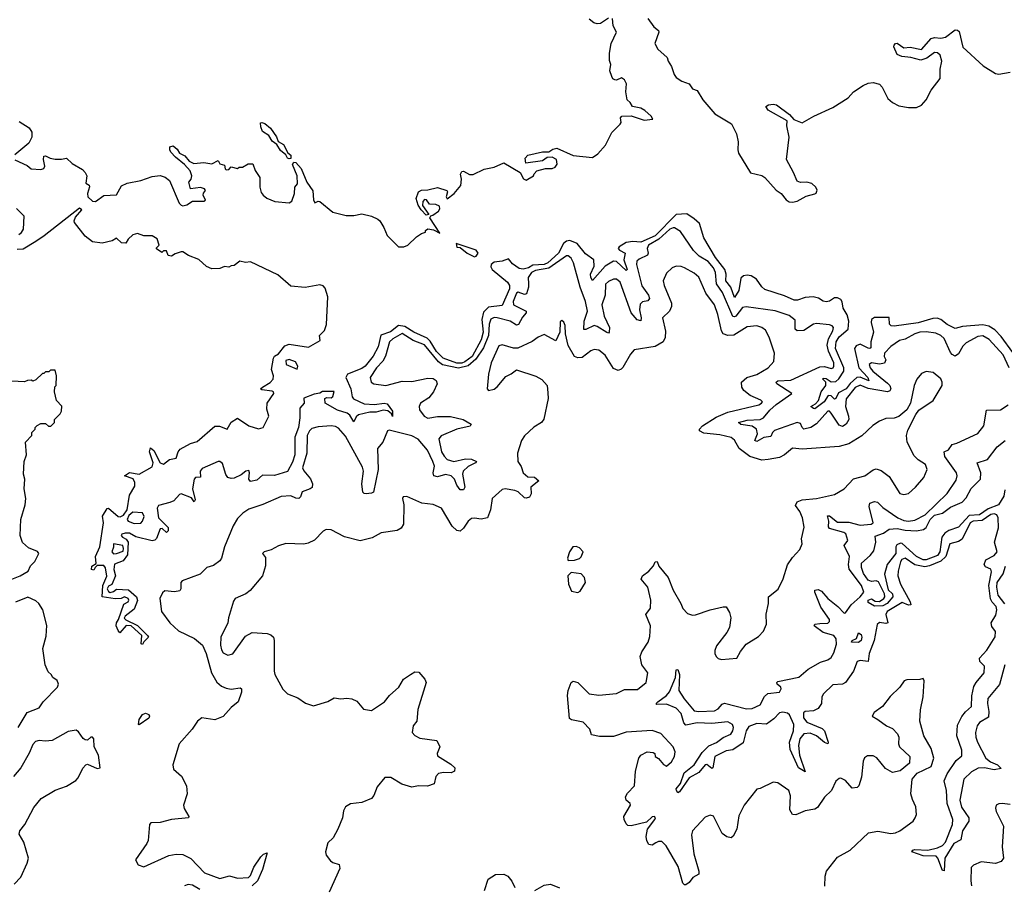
# Model space of a CAD drawing. Extents: x 2029826 to 2248070, y 228728 to 402406.
# Tile 78 of 256: x 2131924 to 2138029, y 294498 to 299862. Entities that reach past the tile are written whole.
import ezdxf

# ---------------------------------------------------------------- set-up
doc = ezdxf.new("R2010")
doc.units = 0

msp = doc.modelspace()

# ---------------------------------------------------------------- linework, layer by layer
at = {"layer": '0CON10XD'}
for points in [[(2131895, 298992.9), (2131969.8, 298959.8), (2131995, 298937.5), (2132055, 298933.8), (2132075, 298941.2), (2132081.2, 298955), (2132071.2, 298995), (2132075, 299016.2), (2132085, 299018.8), (2132113.4, 299003.4), (2132145, 298998.9), (2132182.7, 298997.3), (2132215, 299003.8), (2132250.4, 298970.4), (2132314.7, 298934.7), (2132331.1, 298915), (2132341.2, 298895), (2132335, 298850), (2132355, 298837.5), (2132357.3, 298827.3), (2132345.4, 298785), (2132346.8, 298765), (2132375, 298738.1), (2132394, 298736), (2132445, 298772.5), (2132525, 298776.7), (2132555, 298832.5), (2132591.2, 298848.8), (2132675, 298866.2), (2132745, 298891.2), (2132795, 298896.7), (2132826.7, 298886.7), (2132852.5, 298865), (2132914, 298725), (2132925, 298713.8), (2132935, 298708.8), (2132960, 298715), (2132995, 298737.5), (2133065, 298737.5), (2133077, 298743), (2133062.5, 298775), (2133063.3, 298786.7), (2133076.7, 298803.3), (2133070, 298815), (2133045, 298823.3), (2132982.5, 298815), (2132972.5, 298855), (2132987.5, 298875), (2132991.2, 298895), (2132980.8, 298925), (2132946.2, 298965), (2132890.5, 299010.5), (2132862.4, 299042.4), (2132855.6, 299055), (2132855.7, 299074.3), (2132875, 299080.6), (2132900.4, 299060.4), (2132916, 299035), (2132948.6, 299018.6), (2132975, 298986.2), (2133005, 298971.2), (2133065, 298977.5), (2133115, 298970), (2133155, 298990), (2133165, 298970), (2133195, 298960), (2133198.3, 298938.3), (2133205, 298932.5), (2133220, 298935), (2133235, 298950), (2133275, 298940), (2133285, 298947.5), (2133305, 298947.5), (2133340.7, 298969.3), (2133368.8, 298968.8), (2133385, 298927.5), (2133412.5, 298885), (2133413.3, 298825), (2133422.3, 298792.3), (2133434.1, 298774.1), (2133456.2, 298756.2), (2133506.1, 298736.1), (2133595, 298727.5), (2133611.7, 298738.3), (2133627.5, 298785), (2133630, 298825), (2133647.5, 298845), (2133645.5, 298895.5), (2133630, 298930), (2133615.7, 298965), (2133625, 298979.4), (2133636.7, 298976.7), (2133670.3, 298940.3), (2133704.7, 298854.7), (2133741.8, 298801.8), (2133745.5, 298745.5), (2133755, 298728), (2133775, 298738), (2133785, 298736.2), (2133865, 298668.8), (2133948.3, 298648.3), (2133995, 298648.8), (2134045, 298658.8), (2134105, 298643.8), (2134145, 298625.7), (2134158, 298615), (2134182.5, 298575), (2134202.5, 298525), (2134272, 298455), (2134305, 298455.4), (2134331.4, 298465), (2134384.2, 298515.8), (2134415, 298537.5), (2134440, 298545), (2134440, 298555), (2134453.8, 298566.2), (2134489.4, 298559.4), (2134530, 298540), (2134467.5, 298635), (2134472.5, 298647.5), (2134485, 298650), (2134520, 298675), (2134529.3, 298690.7), (2134526.4, 298706.4), (2134505, 298717.5), (2134465, 298720), (2134446.4, 298746.4), (2134435, 298747.5), (2134423.6, 298736.4), (2134420.7, 298710.7), (2134460, 298655), (2134445, 298650), (2134414.2, 298684.2), (2134395, 298712.5), (2134382, 298755), (2134396.7, 298795), (2134416.1, 298806.1), (2134455, 298808.8), (2134515, 298823.3), (2134573, 298803), (2134576.7, 298795), (2134567.5, 298765), (2134575, 298752.5), (2134618.8, 298785), (2134660, 298835), (2134664, 298875), (2134658.1, 298905), (2134665, 298922), (2134675, 298923.1), (2134712.3, 298902.3), (2134735, 298902.5), (2134805, 298935.7), (2134865, 298947.5), (2134925.9, 298975.9), (2135026.4, 298916.4), (2135047, 298877), (2135065, 298867.5), (2135110, 298895), (2135113, 298907), (2135130, 298925), (2135185, 298940), (2135225, 298940), (2135245, 298947.5), (2135257, 298967), (2135252.5, 298995), (2135225, 299010), (2135195, 299007.5), (2135165, 298987.5), (2135063, 298973), (2135057.5, 299005), (2135075, 299022.5), (2135165, 299043.8), (2135205, 299042.5), (2135230.5, 299059.5), (2135253.9, 299066.1), (2135355, 299020), (2135415, 299014), (2135475, 299008.2), (2135509.3, 299030.7), (2135555.3, 299084.7), (2135595, 299162.5), (2135647.5, 299215), (2135652.5, 299225), (2135648.8, 299255), (2135657.5, 299265), (2135715, 299265.7), (2135795, 299240), (2135850, 299245), (2135839.2, 299265), (2135799.8, 299299.8), (2135775, 299313.1), (2135724.2, 299324.2), (2135709, 299349), (2135690, 299365), (2135682.2, 299415), (2135686.8, 299465), (2135675, 299489.2), (2135655, 299501.2), (2135625, 299487.5), (2135615, 299490), (2135602.5, 299495), (2135595, 299510), (2135582.5, 299545), (2135590, 299585), (2135580.5, 299610.5), (2135582, 299655), (2135592.4, 299715), (2135624.4, 299785), (2135603.6, 299823.6), (2135599, 299869)], [(2135575, 299871.6), (2135525, 299838.3), (2135505, 299836.5), (2135483.1, 299843.1), (2135455, 299866.5)], [(2135819.2, 299869.2), (2135855, 299818.9), (2135884.4, 299795), (2135886.4, 299785), (2135863.1, 299715), (2135880.5, 299680.5), (2135938.6, 299628.6), (2135944, 299605), (2135965, 299573.3), (2135982.4, 299522.4), (2135994.5, 299504.5), (2136030.5, 299480.5), (2136074.1, 299464.1), (2136095, 299433.3), (2136125, 299423.3), (2136160, 299365), (2136235, 299278.2), (2136336.9, 299216.9), (2136367.8, 299155), (2136378.1, 299105), (2136375.8, 299055.8), (2136380.6, 299035), (2136455, 298914.2), (2136525, 298895.8), (2136543.8, 298885), (2136615, 298806.7), (2136645.9, 298785.9), (2136675.8, 298745.8), (2136694.5, 298734.5), (2136715, 298731.8), (2136745, 298738.5), (2136800.7, 298769.3), (2136855, 298782.5), (2136862.5, 298787.5), (2136867.5, 298805), (2136860, 298825), (2136835, 298848), (2136803.9, 298856.1), (2136765, 298853.3), (2136745, 298862.5), (2136721.1, 298915)], [(2136721.1, 298915), (2136678.1, 298995), (2136695.6, 299135), (2136680, 299205), (2136682.5, 299235), (2136565, 299302.5), (2136550, 299325), (2136567.5, 299335), (2136595, 299339.4), (2136616, 299335), (2136698, 299275), (2136724.3, 299244.3), (2136775, 299222.5), (2136848.1, 299265), (2136965, 299319.2), (2137061.1, 299378.9), (2137094.5, 299415), (2137154.3, 299455), (2137185, 299469.1), (2137215, 299474.1), (2137255, 299463.6), (2137272.1, 299445), (2137307.3, 299375), (2137335, 299349.2), (2137375, 299328.9), (2137435, 299317.9), (2137485, 299317.3), (2137515, 299332.5), (2137544.7, 299365), (2137575, 299425.9), (2137632, 299498), (2137630.6, 299555), (2137642.1, 299605), (2137631.7, 299641.7), (2137615, 299656.2), (2137595, 299660), (2137547.8, 299625), (2137511.7, 299611.7), (2137448.9, 299628.9), (2137392.5, 299635), (2137365, 299647.5), (2137343.8, 299695), (2137346, 299705), (2137354.5, 299715.5), (2137365, 299717.3), (2137405, 299688), (2137445, 299692.5), (2137515, 299678), (2137575, 299745.8), (2137595, 299752.5), (2137635, 299747.1), (2137665, 299754), (2137725, 299798.6), (2137737.8, 299797.8), (2137748.5, 299788.5), (2137772.1, 299692.1), (2137896.9, 299576.9), (2137975, 299528.5), (2137995.6, 299525.6), (2138065, 299538.2)], [(2131921.5, 299231.5), (2131982.9, 299192.9), (2131999.6, 299165), (2132000, 299135), (2131982, 299098), (2131894.6, 299025)], [(2133595, 298999.2), (2133584.5, 299004.5), (2133574, 299025), (2133541.8, 299051.8), (2133517.9, 299087.9), (2133490.6, 299110.6), (2133468.8, 299145), (2133430.3, 299170.3), (2133418.8, 299198.8), (2133417, 299223), (2133425, 299226.2), (2133445, 299219.2), (2133480, 299190), (2133515.6, 299135.6), (2133526.8, 299106.8), (2133559.3, 299089.3), (2133586.8, 299036.8), (2133605, 299023.3), (2133605, 299002), (2133595, 298999.2)], [(2131918.3, 298531.7), (2131935.6, 298544.4), (2131947.1, 298565), (2131952.9, 298645), (2131905, 298693.3)], [(2137204.8, 298005.2), (2137203.9, 297985), (2137217.2, 297925), (2137202.2, 297865), (2137200.4, 297829.6), (2137195, 297824.2), (2137185, 297827.2), (2137135, 297850.8), (2137109.5, 297840.5), (2137100.8, 297825), (2137127.6, 297705), (2137181.7, 297645), (2137188.1, 297625), (2137135, 297646.9), (2137115, 297644.5), (2137072.2, 297607.8), (2137047.3, 297575), (2137000.5, 297549.5), (2136984.5, 297515.5), (2136975, 297510.6), (2136955, 297531.1), (2136936, 297534), (2136912.8, 297495), (2136855, 297451.5), (2136845, 297451.9), (2136828.8, 297465), (2136858.1, 297481.9), (2136877.7, 297502.3), (2136893.5, 297555), (2136921.7, 297595), (2136921.8, 297615), (2136902.9, 297635), (2136905, 297640), (2136925, 297638.1), (2136955, 297617.8), (2136985, 297619.2), (2137003.8, 297636.2), (2137034.3, 297685), (2137033.9, 297705), (2136981.7, 297825), (2136985.6, 297865), (2137004, 297896), (2137060, 297945), (2137064.5, 297995), (2137055, 298033.1), (2137028.9, 298075), (2137023.5, 298113.5), (2137015, 298128.1), (2136995, 298138.6), (2136975, 298139.2), (2136945, 298118.8), (2136925, 298113.8), (2136905, 298118.8), (2136876.7, 298136.7), (2136844.5, 298144.5), (2136795, 298141.4), (2136746.8, 298123.2), (2136725, 298123.6), (2136665, 298150.8), (2136545, 298191.2), (2136526.5, 298206.5), (2136492, 298255), (2136458.8, 298275), (2136435, 298279.1), (2136412, 298275), (2136395, 298260.6), (2136382.6, 298185), (2136355, 298140.8), (2136333.8, 298205), (2136302.3, 298245), (2136304, 298285), (2136296.6, 298315), (2136237.8, 298387.8), (2136165, 298511.4), (2136138.7, 298598.7), (2136105, 298628.1), (2136059.9, 298659.9), (2135995, 298655.9), (2135865, 298523.3), (2135775, 298484.2), (2135725, 298487.4), (2135685, 298481.6), (2135641.8, 298455), (2135635.6, 298445), (2135643.1, 298435), (2135678.8, 298415), (2135670.6, 298375), (2135690, 298315), (2135685, 298307.5), (2135625, 298363.5), (2135605, 298365.2), (2135555, 298334.7), (2135475, 298246), (2135465, 298263.8), (2135462.5, 298285), (2135485.3, 298335), (2135483.9, 298375), (2135431.7, 298411.7), (2135380.9, 298475), (2135335, 298493.8), (2135315, 298490.2), (2135295.3, 298475), (2135265, 298415.3), (2135197.7, 298355), (2135175.1, 298344.9), (2135105, 298340.7), (2135078.8, 298325), (2135045, 298317.3), (2135020.7, 298320.7), (2134979.3, 298349.3), (2134955, 298380), (2134915, 298365.3), (2134865, 298359.8), (2134847.1, 298345), (2134845, 298330), (2134853.7, 298315), (2134949.1, 298235), (2134960.6, 298215), (2134960.4, 298195), (2134915, 298092), (2134830.2, 298079.8), (2134800.7, 298049.3), (2134790.1, 298005), (2134797.2, 297925), (2134785, 297878.4), (2134728.9, 297775), (2134685, 297741.2), (2134665, 297733.9), (2134635, 297733.5), (2134549.8, 297765), (2134508.9, 297805), (2134469.2, 297869.2), (2134449.6, 297889.6), (2134367.9, 297925), (2134311.9, 297961.9), (2134272.9, 297967.1), (2134222.7, 297927.3), (2134163.6, 297906.4), (2134146.6, 297835), (2134115, 297777.8), (2134065.2, 297715), (2134045, 297700.3), (2133956.9, 297665), (2133946.1, 297645), (2133977.3, 297575), (2133985.8, 297525), (2133993.1, 297513.1), (2134060.8, 297480.8), (2134125, 297476.7), (2134185, 297485.2), (2134201.7, 297481.7), (2134235, 297437.1), (2134236.4, 297403.6), (2134229.5, 297419.5), (2134207.5, 297437.5), (2134177.3, 297442.7), (2134135, 297430), (2134095, 297430.8), (2134025, 297412.6), (2134009.6, 297400.4), (2133995, 297370), (2133970.8, 297410.8), (2133954, 297424), (2133895, 297441.9), (2133817.5, 297485), (2133816.2, 297513.8), (2133829.3, 297520.7), (2133855, 297518.8), (2133865, 297526.7), (2133875, 297557.1), (2133802.3, 297557.7), (2133785, 297547.5), (2133749.2, 297540.8), (2133685, 297516.7), (2133688.8, 297485), (2133661.1, 297455), (2133661.7, 297395), (2133653.6, 297335), (2133629.2, 297275), (2133629.6, 297165), (2133615, 297120), (2133585, 297062.9), (2133503.4, 297036.6), (2133430, 297040), (2133395, 297007.9), (2133355, 297000.6), (2133345.6, 297015), (2133350, 297055), (2133345, 297067.5), (2133326, 297065), (2133298, 297042), (2133255, 297020.4), (2133235, 297018), (2133215.7, 297025), (2133203.3, 297043.3), (2133181.8, 297111.8), (2133165, 297124.4), (2133155, 297124.4), (2133055, 297081.1), (2133044, 297065), (2133045, 297027.5), (2133015, 297025.8), (2133006.7, 297015), (2132995.6, 296955), (2133012.5, 296887.5), (2133006.4, 296873.6), (2132989.4, 296899.4), (2132925, 296923.3), (2132915, 296920), (2132880, 296880), (2132855, 296869.4), (2132785, 296850.8), (2132776.9, 296835), (2132785.6, 296775), (2132845.5, 296715), (2132845.5, 296695), (2132835, 296684.2), (2132808.7, 296708.7), (2132795, 296706.7), (2132772.6, 296647.4), (2132762.6, 296637.4), (2132745, 296632.7), (2132645, 296657.7), (2132605, 296680.5), (2132579.2, 296680.8), (2132557, 296673), (2132553.3, 296665), (2132561.2, 296655), (2132585, 296642.7), (2132596.5, 296625), (2132593.3, 296545), (2132565, 296507.7), (2132512.2, 296487.8), (2132508.4, 296455), (2132517.5, 296415), (2132495, 296362.5), (2132475, 296351.2), (2132467.5, 296335), (2132475, 296318.8), (2132485, 296312.9), (2132505, 296318), (2132525, 296333.8), (2132598.7, 296328.7), (2132648, 296285), (2132655, 296263.3), (2132635, 296210), (2132578.8, 296165), (2132573.1, 296153.1), (2132582.3, 296142.3), (2132655, 296107.8), (2132717.5, 296045), (2132723.3, 296035), (2132693.3, 296006.7), (2132685, 295990), (2132677.5, 295995), (2132682, 296045), (2132616.4, 296106.4), (2132585, 296108.8), (2132545, 296063.3), (2132535, 296076.2), (2132522.7, 296105), (2132525, 296124), (2132537.8, 296145), (2132570.9, 296239.1), (2132596.7, 296255), (2132602, 296265), (2132596.2, 296275), (2132575, 296285.6), (2132554, 296276), (2132516.1, 296273.9), (2132435.7, 296285.7), (2132440, 296355), (2132463.9, 296413.9), (2132455.5, 296465.5), (2132445, 296478.8), (2132405, 296480), (2132391.7, 296468.3), (2132385, 296450), (2132370, 296455), (2132372.5, 296475), (2132397.5, 296492.5), (2132393.8, 296535), (2132422, 296595), (2132443.6, 296745), (2132438.2, 296785), (2132466.1, 296833.9), (2132475, 296834.2), (2132535, 296783.5), (2132548.3, 296781.7), (2132567.8, 296792.2), (2132591.4, 296825), (2132605.3, 296915), (2132638.5, 296971.5), (2132637.2, 296995), (2132627.1, 297017.1), (2132574.3, 297035), (2132605, 297056.9), (2132665, 297046.2), (2132745, 297091.8), (2132750.9, 297115), (2132729.5, 297185), (2132735, 297208), (2132755, 297192.5), (2132795, 297116.9), (2132815, 297107.8), (2132853.7, 297136.3), (2132895.4, 297144.6), (2132906.9, 297185), (2132918.5, 297201.5), (2132982.5, 297235), (2133025, 297247.5), (2133135, 297342.6), (2133163.8, 297343.8), (2133210, 297325), (2133235, 297367.5), (2133275, 297392.5), (2133344.5, 297344.5), (2133405, 297326.2), (2133434, 297336), (2133470, 297405), (2133457.6, 297447.6), (2133458.7, 297485), (2133499.4, 297545), (2133498, 297555), (2133489.5, 297559.5), (2133425, 297567.5), (2133417.5, 297575), (2133430, 297585), (2133477, 297613), (2133495.5, 297634.5), (2133497.2, 297655), (2133485.2, 297695), (2133497.1, 297765), (2133505, 297777.1), (2133528.3, 297791.7), (2133569.1, 297840.9), (2133595, 297850.8), (2133715, 297833.1), (2133787.5, 297875), (2133782.5, 297905), (2133813.6, 297936.4), (2133826.2, 297973.8), (2133835.8, 298145), (2133817.7, 298197.7), (2133805, 298213.3), (2133785, 298220), (2133695, 298202), (2133605, 298210), (2133525, 298282), (2133355, 298362.5), (2133325, 298357.5), (2133290, 298365), (2133255, 298340), (2133235, 298337.5), (2133221.7, 298328.3), (2133195, 298332), (2133165, 298320.8), (2133115, 298319.2), (2133082.5, 298332.5), (2133035.5, 298375.5), (2132971.9, 298401.9), (2132935, 298423.8), (2132925, 298423.8), (2132888, 298412), (2132865, 298397.5), (2132845, 298400), (2132835, 298430), (2132815, 298430), (2132805, 298420), (2132771.7, 298441.7), (2132771.7, 298448.3), (2132790, 298465), (2132777.5, 298505), (2132745, 298523.3), (2132695, 298523.8), (2132655, 298537.5), (2132625, 298530), (2132597, 298503), (2132582.5, 298477.5), (2132555, 298480), (2132525, 298507.5), (2132497.5, 298492.5), (2132435, 298477.3), (2132375, 298485.6), (2132331.2, 298521.2), (2132264, 298605), (2132261.4, 298615), (2132270.8, 298639.2), (2132309.5, 298685), (2132295, 298695.3), (2132077.1, 298522.9), (2132025, 298488), (2131945, 298441.2), (2131908.3, 298438.3)], [(2138058.9, 297705), (2138021.2, 297785), (2137935, 297881), (2137895, 297902.3), (2137865, 297899.4), (2137791.3, 297858.7), (2137771.8, 297838.2), (2137745, 297790.9), (2137725, 297777.3), (2137705, 297787.1), (2137695, 297799.6), (2137656.7, 297886.7), (2137635.1, 297905.1), (2137605, 297919), (2137545, 297927.4), (2137505, 297924.8), (2137473.6, 297915), (2137415, 297883), (2137378.1, 297875), (2137325, 297837.2), (2137285.5, 297795), (2137284.7, 297775), (2137293.8, 297755), (2137286, 297734), (2137255, 297726.5), (2137205, 297736.2), (2137191.1, 297725), (2137197.7, 297705), (2137213.6, 297685), (2137305, 297610.1), (2137318.3, 297595), (2137324.9, 297575), (2137318.8, 297561.2), (2137305, 297556), (2137185, 297577.1), (2137135, 297597), (2137105, 297581.9), (2137047.9, 297512.1), (2137043.5, 297465), (2137063.1, 297405), (2137063.9, 297385), (2137047.5, 297355), (2137025, 297341.6), (2137005, 297350), (2136955, 297424.7), (2136945, 297435.3), (2136935, 297436.2), (2136865, 297358.3), (2136828.7, 297335), (2136785, 297324.8), (2136774.5, 297335), (2136765, 297360.4), (2136745, 297365.9), (2136603.4, 297316.6), (2136590.9, 297305), (2136580.7, 297279.3), (2136537.6, 297272.4), (2136495, 297247.2), (2136481.8, 297255), (2136498.8, 297295), (2136491.6, 297325), (2136465, 297342.7), (2136395, 297353.7), (2136381.4, 297365), (2136435, 297381.4), (2136515, 297385.1), (2136535.4, 297395), (2136575, 297442), (2136615, 297477.6), (2136711.9, 297545), (2136618.5, 297605), (2136614.6, 297615), (2136625, 297623.8), (2136705, 297628.9), (2136885, 297711.3), (2136915, 297712.8), (2136955, 297700.6), (2136967.7, 297705), (2136972.8, 297715), (2136970.9, 297735), (2136938.1, 297808.1), (2136930.5, 297845), (2136938.4, 297885), (2136965.2, 297935), (2136969.4, 297955), (2136962.2, 297965), (2136945, 297971.2), (2136865, 297979.5), (2136845, 297974.7), (2136785, 297936.9), (2136745, 297934.6), (2136731.9, 297945), (2136731.2, 298001.2), (2136695, 298028.2), (2136608.7, 298058.7), (2136427.9, 298082.1), (2136405, 298078.6), (2136365, 298025.8), (2136355, 298020), (2136345, 298023.9), (2136281, 298171), (2136245.1, 298225), (2136238, 298295), (2136225.2, 298325.2), (2136193.1, 298363.1), (2136137.8, 298397.8), (2136101, 298431), (2136020.3, 298550.3), (2135985, 298572.8), (2135975, 298573.2), (2135955, 298563.3), (2135887.5, 298502.5), (2135822.7, 298465), (2135813.7, 298445), (2135820.2, 298415), (2135816.9, 298403.1), (2135765, 298378.6), (2135750.8, 298365), (2135747.6, 298345), (2135782, 298212), (2135822.3, 298155), (2135829.8, 298135), (2135819.4, 298120.6), (2135785, 298113.4), (2135770.9, 298099.1), (2135766.7, 298065), (2135778.2, 298015), (2135775, 297995.6), (2135753, 298003), (2135714.4, 298045)], [(2134745, 298393.3), (2134755, 298396.4), (2134766, 298415), (2134755, 298433.5), (2134630, 298475), (2134635, 298452.5), (2134655, 298450), (2134698, 298415), (2134745, 298393.3)], [(2135714.4, 298045), (2135646.2, 298235), (2135625, 298254), (2135605, 298253.6), (2135575, 298240.8), (2135556.9, 298223.1), (2135554.3, 298155), (2135533.7, 298095), (2135547.1, 298025), (2135580.8, 297955), (2135579.6, 297925), (2135575, 297920), (2135565, 297923.5), (2135505, 297961.9), (2135485, 297967.6), (2135435, 297941.6), (2135422.5, 297942.5), (2135424.8, 297994.8), (2135444.6, 298055), (2135433.2, 298115), (2135398.3, 298205), (2135358.1, 298355), (2135342.7, 298385), (2135325, 298399.2), (2135315, 298399.5), (2135205, 298321.8), (2135122.9, 298307.1), (2135096.9, 298295), (2135076.3, 298265), (2135078.9, 298225), (2135078.9, 298205), (2135066.2, 298163.8), (2135055, 298159.5), (2135015, 298173.2), (2135005, 298168.1), (2134982.8, 298115), (2134985.4, 298095), (2135064, 298055), (2135065.3, 298045), (2135041.4, 298018.6), (2135016.7, 297973.3), (2135005, 297969.4), (2134965, 297994), (2134885, 298014.7), (2134865, 298015.8), (2134845, 298006.1), (2134835.2, 297974.8), (2134829.9, 297905), (2134800.9, 297829.1), (2134752.4, 297757.6), (2134705, 297717.1), (2134645, 297703), (2134545, 297722.6), (2134521.9, 297741.9), (2134435, 297848.2), (2134363.5, 297873.5), (2134295, 297917.8), (2134236.9, 297885), (2134216.7, 297865), (2134192, 297778), (2134175, 297746.6), (2134136.7, 297705), (2134098.1, 297645), (2134104.2, 297615), (2134120, 297605), (2134194.5, 297594.5), (2134295, 297622.5), (2134355, 297619.6), (2134455, 297640.9), (2134487.8, 297637.8), (2134507.3, 297627.3), (2134511.9, 297605), (2134488.9, 297555), (2134461.3, 297518.7), (2134410, 297485), (2134400, 297465), (2134403.3, 297445), (2134431.1, 297405), (2134455, 297391.8), (2134515, 297403.1), (2134595, 297403.1), (2134674.4, 297384.4), (2134724, 297355), (2134717.6, 297342.4), (2134635, 297324.1), (2134537.1, 297282.9), (2134522.8, 297265), (2134540, 297185), (2134555, 297156.8), (2134575, 297136.7), (2134615, 297124.3), (2134688.3, 297141.7), (2134725, 297138.8), (2134756, 297125), (2134751.2, 297115), (2134705, 297093.8), (2134674.5, 297065), (2134670.4, 297045), (2134684, 296965), (2134675, 296948.8), (2134655, 296949.2), (2134635, 296977.1), (2134620.3, 297015), (2134599.5, 297035), (2134565, 297042.8), (2134515, 297029.2), (2134491.5, 297035), (2134487.5, 297055), (2134495.6, 297095), (2134486.5, 297125), (2134453.3, 297195), (2134395, 297263.7), (2134355, 297282.6), (2134215, 297318.6), (2134203.8, 297315), (2134175, 297243.3), (2134143.3, 297205), (2134146.7, 297075), (2134117, 296935), (2134105, 296927.2), (2134073.1, 296923.1), (2134060.6, 296925), (2134051.6, 296935), (2134045.2, 296985), (2134055.8, 297065), (2134049.8, 297089.8), (2133945, 297281.4), (2133900.5, 297330.5), (2133881.7, 297341.7), (2133855, 297346.2), (2133775, 297339.5), (2133735, 297328.2), (2133720.9, 297315), (2133706.8, 297285), (2133704.3, 297175.7), (2133677.9, 297085), (2133686, 297066), (2133727.8, 297017.8), (2133739.3, 296985), (2133736.7, 296963.3), (2133725, 296953.9), (2133675, 296936.9), (2133665.8, 296905), (2133655, 296895.3), (2133636.3, 296896.3), (2133605, 296912.5), (2133545, 296906.9), (2133432.6, 296857.4), (2133345, 296828.8), (2133307.5, 296805), (2133275, 296772), (2133248.6, 296725), (2133193.8, 296595), (2133176.4, 296525), (2133165, 296509.4), (2133125, 296480), (2133085, 296466.9), (2133044.3, 296425.7), (2132932.5, 296385), (2132924.4, 296375), (2132924.2, 296335), (2132917.8, 296322.2), (2132885, 296316.5), (2132825, 296322), (2132810, 296310), (2132794.2, 296275), (2132803.9, 296193.9), (2132854.4, 296125), (2132909.4, 296075), (2133007.9, 296027.9), (2133057.5, 295985), (2133080, 295935), (2133114.2, 295815), (2133147.5, 295757.5), (2133175, 295731.3), (2133205, 295718.7), (2133235, 295713.2), (2133290.5, 295720.5), (2133300, 295715), (2133300.5, 295695), (2133279.4, 295635), (2133235, 295599.5), (2133185, 295543.2), (2133135, 295523.3), (2133054.3, 295535), (2133027.1, 295515), (2132993.3, 295465), (2132912.7, 295375), (2132874.7, 295244.7), (2132877.3, 295217.3), (2132928.1, 295175), (2132958.1, 295115), (2132963.1, 295065), (2132939.5, 294995), (2132944, 294974), (2132974, 294925), (2132971.2, 294915), (2132864.6, 294905.4), (2132795, 294887.1), (2132737.5, 294885), (2132730, 294875), (2132720.6, 294775), (2132713.6, 294756.4), (2132642, 294655), (2132658.6, 294625), (2132695, 294612.5), (2132848.1, 294681.9), (2132895, 294691.6), (2132935, 294687.8), (2132984.8, 294664.8), (2133070.5, 294575), (2133165, 294538.8), (2133225, 294555.4), (2133275, 294542.9), (2133343.3, 294545), (2133355, 294558), (2133375, 294610), (2133419.1, 294675), (2133435, 294690), (2133458.8, 294698.8), (2133428.9, 294595), (2133397.8, 294525), (2133366.6, 294493.4)], [(2135825.8, 296445), (2135852.9, 296477.1), (2135865, 296503.3), (2135876.7, 296505), (2135886.7, 296475), (2135944.2, 296405), (2135975, 296326.7), (2136024, 296245), (2136035, 296213.3), (2136065, 296181.2), (2136095, 296172.9), (2136115, 296174.3), (2136206, 296204), (2136285, 296223.3), (2136305, 296222.5), (2136325, 296187.5), (2136333.9, 296156.1), (2136324.1, 296095.9), (2136308.8, 296065), (2136245, 295982.5), (2136233.6, 295953.6), (2136233.3, 295935), (2136243.3, 295915), (2136255, 295903.3), (2136275, 295896.2), (2136370, 295905), (2136392.7, 295947.3), (2136428.8, 295991.2), (2136505, 296040), (2136536.8, 296073.2), (2136554.3, 296115.7), (2136552.1, 296177.9), (2136566.9, 296245), (2136566.2, 296285), (2136626.2, 296333.8), (2136657.7, 296397.7), (2136685.5, 296484.5), (2136715, 296530), (2136760.7, 296579.3), (2136776.1, 296613.9), (2136772, 296645), (2136787, 296717), (2136776.7, 296775), (2136760.8, 296815), (2136735, 296851.2), (2136745, 296873.3), (2136775, 296886.1), (2136865, 296894.6), (2136975, 296919.2), (2137035, 296954), (2137093, 297017), (2137165, 297035.7), (2137215, 297072.5), (2137235, 297078.6), (2137265, 297069.4), (2137315, 297031.9), (2137381.2, 296925), (2137405, 296920), (2137435, 296926.7), (2137478.8, 296965), (2137530, 297025), (2137551.4, 297075), (2137539.2, 297105), (2137495, 297134.4), (2137470.4, 297160.4), (2137427.5, 297245), (2137422.9, 297285), (2137431.1, 297318.9), (2137479.2, 297415), (2137498.5, 297441.5), (2137587.4, 297502.6), (2137642.9, 297595), (2137644.2, 297615), (2137635.6, 297635.6), (2137586.7, 297675), (2137545, 297681.2), (2137515, 297670), (2137485.8, 297634.2), (2137470, 297595), (2137448, 297485), (2137423.8, 297445), (2137375, 297403.8), (2137345, 297393.8), (2137295, 297390.8), (2137255, 297373.8), (2137213.2, 297346.8), (2137146.3, 297283.7), (2137065, 297234.4), (2137005, 297218.1), (2136775, 297201.4), (2136715, 297206.9), (2136665, 297165.8), (2136635, 297150), (2136565.7, 297135.7), (2136525, 297133.3), (2136452, 297155), (2136385, 297205.6), (2136356.7, 297256.7), (2136335, 297273.5), (2136265, 297289.3), (2136165, 297299.1), (2136138.6, 297315), (2136139.4, 297325), (2136156.7, 297345), (2136241.5, 297398.5), (2136315, 297430.8), (2136506.7, 297475), (2136523.8, 297485), (2136528.8, 297495), (2136520, 297505), (2136453, 297533), (2136414.6, 297564.6), (2136401.4, 297585), (2136400, 297615), (2136432, 297645), (2136495, 297662.7), (2136564.2, 297705), (2136600, 297745), (2136604.3, 297795), (2136571.1, 297895), (2136548, 297938), (2136524.6, 297954.6), (2136495, 297964.5), (2136435, 297958.9), (2136351.9, 297908.1), (2136315, 297905.5), (2136286.2, 297916.2), (2136275, 297933.3), (2136252.9, 298035), (2136232.3, 298095), (2136178.1, 298168.1), (2136135.9, 298265.9), (2136105, 298292.2), (2136045, 298324.4), (2136025, 298332.5), (2135995, 298334), (2135970, 298325), (2135935, 298291.2), (2135914, 298245), (2135919.2, 298215), (2135965.6, 298105), (2135964.5, 298085), (2135952.2, 298055), (2135910.5, 298015), (2135927.4, 297932.6), (2135926.4, 297893.6), (2135914.5, 297865.5), (2135863.4, 297836.6), (2135734.5, 297815.5), (2135710.2, 297789.8), (2135663.4, 297706.6), (2135654.4, 297695.6), (2135635, 297687.5), (2135605, 297700), (2135555, 297782.9), (2135515, 297814.4), (2135485, 297818.9), (2135465, 297810.6), (2135410.8, 297769.2), (2135385, 297766.4), (2135364.3, 297775), (2135323.9, 297843.9), (2135309.2, 297915), (2135306.6, 297966.6), (2135297.3, 297987.3), (2135285, 297997.5), (2135275, 297990), (2135274, 297925), (2135248, 297872), (2135175, 297911.4), (2135138.8, 297895), (2135101.5, 297868.5), (2135013, 297827), (2134985, 297827.1), (2134915, 297847.5), (2134895, 297842), (2134847.5, 297735), (2134830, 297665), (2134823.3, 297575), (2134830, 297565), (2134865, 297573.3), (2134885, 297586.7), (2134938.3, 297651.7), (2134972.3, 297667.7), (2135005, 297692.5), (2135125, 297653.8), (2135162.3, 297632.3), (2135193.8, 297595), (2135199.3, 297550.7), (2135200.8, 297515), (2135174.2, 297385.8), (2135160, 297365), (2135112.7, 297337.3), (2135055, 297282.5), (2135036.1, 297253.9), (2135011.2, 297175), (2135012.5, 297125), (2135033, 297093), (2135046.2, 297055), (2135075, 297028.6), (2135116.6, 297026.6), (2135142, 297005), (2135093.8, 296965), (2135096.4, 296923.6), (2135085.8, 296904.2), (2135065, 296896), (2135055, 296900), (2135015.3, 296935.3), (2134995, 296944.4), (2134935, 296954.2), (2134915, 296950), (2134852.9, 296895), (2134842.8, 296825), (2134825, 296775.6), (2134785.9, 296765.9), (2134745, 296772.9), (2134725, 296770), (2134705.3, 296754.7), (2134675, 296711.1), (2134655, 296693.5), (2134635, 296697.5), (2134605, 296722.5), (2134540, 296835), (2134486.9, 296856.9), (2134416.6, 296866.6), (2134325, 296907.5), (2134302.5, 296905), (2134297.5, 296895), (2134306.2, 296855), (2134303.3, 296736.7), (2134289.3, 296710.7), (2134265, 296697.1), (2134165, 296682.9), (2134109, 296651), (2134035, 296633), (2133937.9, 296657.9), (2133855, 296701.2), (2133825, 296702.5), (2133805, 296692), (2133752.4, 296637.6), (2133712.5, 296617.5), (2133685, 296611.5), (2133575, 296615.7), (2133529.3, 296600.7), (2133484.1, 296575.9), (2133440, 296565), (2133430, 296555), (2133449.3, 296529.3), (2133447.3, 296477.3), (2133430, 296415), (2133353.8, 296325), (2133326.7, 296305), (2133261.2, 296275), (2133250.6, 296259.4), (2133218.1, 296155), (2133214.3, 296125), (2133172.1, 296035), (2133170.3, 295985), (2133175, 295956.2), (2133185, 295938.9), (2133215, 295923.1), (2133245, 295932.5), (2133325, 296041.2), (2133365, 296064), (2133457.7, 296057.7), (2133480.7, 296050.7), (2133497.5, 296035), (2133501.2, 296015), (2133501.2, 295825), (2133506.2, 295805), (2133555, 295713.3), (2133585, 295684), (2133649.5, 295659.5), (2133696.1, 295626.1), (2133745, 295610), (2133835, 295636.2), (2133875, 295658.8), (2133915, 295654), (2133951.7, 295658.3), (2133984.1, 295654.1), (2134015, 295638), (2134055, 295590), (2134105, 295582), (2134185.5, 295634.5), (2134218, 295675), (2134274.3, 295725.7), (2134303.8, 295775), (2134347.5, 295805), (2134375, 295820), (2134399.2, 295819.2), (2134436.7, 295775), (2134443.8, 295755), (2134393.4, 295586.6), (2134386.2, 295515), (2134363.8, 295485), (2134357.5, 295445), (2134375, 295426.7), (2134405, 295410), (2134510, 295395), (2134530, 295355), (2134512.5, 295315), (2134515, 295300), (2134598.3, 295248.3), (2134621.2, 295225), (2134620, 295205), (2134600, 295195), (2134552.9, 295197.1), (2134520.3, 295189.7), (2134505, 295172.5), (2134493, 295127), (2134453, 295113), (2134396.4, 295113.6), (2134355, 295106.2), (2134293.3, 295125), (2134225, 295166), (2134187.5, 295165), (2134141.3, 295108.7), (2134120, 295055), (2134105, 295036.2), (2134045, 295011.1), (2133975, 295002.9), (2133943.3, 294985), (2133931.7, 294958.3), (2133926.2, 294915), (2133896.2, 294846.2), (2133867.9, 294792.1), (2133835, 294760), (2133820, 294705), (2133824.3, 294684.3), (2133850.3, 294650.3), (2133865, 294638.8), (2133905, 294626.2), (2133909.2, 294600.8), (2133842.5, 294455)], [(2138080.8, 297800.8), (2138009.4, 297899.4), (2137969.6, 297939.6), (2137932.4, 297962.4), (2137895, 297971.3), (2137769.8, 297960.2), (2137725, 297947.8), (2137675, 297972.8), (2137634.8, 298004.8), (2137611.7, 298011.7), (2137585, 298010.4), (2137495, 297982.7), (2137345, 297962.3), (2137326.7, 297965), (2137316, 297975), (2137315, 298017.5), (2137225, 298016), (2137204.8, 298005.2)], [(2133645, 297697.5), (2133648.8, 297715), (2133635, 297741.2), (2133595, 297755.8), (2133575, 297751.2), (2133576.2, 297725), (2133645, 297697.5)], [(2131875, 296395.8), (2131927.5, 296415), (2131977.5, 296445), (2131991.7, 296478.3), (2132017.5, 296505), (2132043.3, 296555), (2132035.7, 296565.7), (2131979.5, 296589.5), (2131942.4, 296622.4), (2131927.5, 296665), (2131931.2, 296765), (2131957.5, 296855), (2131962.5, 296895), (2131952.5, 296955), (2131956.7, 297015), (2131947.5, 297045), (2131952.5, 297125), (2131967.5, 297165), (2131960, 297245), (2132000, 297285), (2132000, 297305), (2132020, 297325), (2132020, 297335), (2132031.7, 297348.3), (2132055, 297360), (2132085, 297360), (2132103, 297343), (2132117, 297343), (2132140, 297365), (2132140, 297385), (2132175, 297420), (2132183.6, 297436.4), (2132186.4, 297466.4), (2132153, 297503), (2132140, 297555), (2132143, 297587), (2132150, 297595), (2132152.5, 297655), (2132145, 297690), (2132115, 297690), (2132105, 297680), (2132085, 297680), (2132075, 297670), (2132065, 297670), (2132025, 297630), (2132005, 297622.5), (2131995, 297627.5), (2131973, 297627), (2131955, 297617.5), (2131875, 297622.5)], [(2138032.7, 295865), (2137998.7, 295741.3), (2137925.6, 295655), (2137924, 295625), (2137933.3, 295575), (2137930.5, 295539.5), (2137875, 295505.9), (2137860.6, 295485), (2137851, 295445), (2137851.4, 295415), (2137861.6, 295385), (2137915.1, 295285.1), (2137943.4, 295263.4), (2137987.3, 295245), (2138008.7, 295221.3), (2137965.8, 295214.2), (2137905, 295226.7), (2137867.2, 295222.8), (2137825, 295201.4), (2137778.3, 295155), (2137752.7, 295025), (2137762.7, 294982.7), (2137808.2, 294915), (2137809.6, 294895), (2137768.7, 294835), (2137759.8, 294780.2), (2137715, 294756.6), (2137659.6, 294665), (2137655, 294587.5), (2137645, 294588.9), (2137617.1, 294665), (2137607.3, 294677.3), (2137525, 294680.9), (2137456, 294705), (2137461.4, 294715), (2137475, 294719.2), (2137555, 294715.8), (2137615, 294729.1), (2137646.2, 294743.8), (2137663.7, 294765), (2137706.8, 294875), (2137708.7, 294905), (2137674.2, 295005), (2137669.5, 295085), (2137656, 295145), (2137675, 295188.9), (2137729.6, 295270.4), (2137765, 295301.1), (2137766, 295335), (2137734.6, 295425), (2137739.1, 295490.9), (2137765.8, 295544.2), (2137787.6, 295572.4), (2137825.3, 295605), (2137827.1, 295672.9), (2137840.8, 295729.2), (2137854.3, 295755), (2137903.8, 295815), (2137905.2, 295855.2), (2137877.5, 295885), (2137874.6, 295905), (2137920.3, 295955), (2137971.7, 296038.3), (2137975, 296070), (2137952.3, 296102.3), (2137947.5, 296125), (2137977.1, 296172.9), (2137983.2, 296205), (2137977.4, 296225), (2137952.9, 296252.9), (2137943.8, 296273.8), (2137933.4, 296355), (2137949.5, 296439.5), (2137945, 296457.5), (2137911.2, 296471.2), (2137903.1, 296485), (2137915, 296514), (2137965, 296541.5), (2137985.5, 296565), (2137968.5, 296625), (2137993, 296713), (2137991.2, 296775), (2137983.4, 296793.4), (2137965, 296799.1), (2137945, 296796.6), (2137890.5, 296759.5), (2137835, 296755.3), (2137817, 296745), (2137766.5, 296643.5), (2137745, 296628.9), (2137690.9, 296615), (2137665.6, 296535), (2137635, 296507.1), (2137565, 296476.8), (2137535, 296470.9), (2137473.2, 296483.2), (2137415, 296525.7), (2137394, 296516), (2137385, 296502), (2137370, 296445), (2137369.4, 296415), (2137384.3, 296364.3), (2137445.4, 296255), (2137448.8, 296235), (2137435, 296233.3), (2137395, 296250.2), (2137303.2, 296195), (2137293.9, 296175), (2137306.7, 296125), (2137295, 296120.3), (2137255, 296126), (2137241.5, 296115), (2137221.2, 296015), (2137191.7, 295935), (2137185.3, 295884.7), (2137135, 295891.6), (2137116.9, 295885), (2137093.8, 295825), (2137044.7, 295755.3), (2137025, 295744.9), (2136965, 295739.3), (2136907.9, 295685), (2136898.4, 295665), (2136894.4, 295625), (2136875.7, 295594.3), (2136845, 295579), (2136794.9, 295575.1), (2136782.9, 295567.1), (2136784.2, 295535), (2136805, 295508.1), (2136899.2, 295469.2), (2136914, 295455), (2136936.9, 295385), (2136935.3, 295374.7), (2136915, 295382.5), (2136864.1, 295425), (2136825, 295440), (2136785, 295436.8), (2136760.2, 295405), (2136751.9, 295365), (2136759.8, 295305), (2136795, 295200.8), (2136752.9, 295225), (2136700.3, 295340.3), (2136697.4, 295385), (2136720.9, 295455), (2136723.5, 295495), (2136696.7, 295555), (2136683.6, 295565), (2136655, 295571.7), (2136635, 295566.5), (2136600.4, 295529.6), (2136555, 295495.3), (2136495, 295500), (2136445, 295481.7), (2136427.9, 295455), (2136409.7, 295380.3), (2136345, 295338.2), (2136305, 295331.2), (2136234.9, 295295.1), (2136221.2, 295225), (2136215, 295221.4), (2136185, 295247.3), (2136175, 295244.5), (2136135, 295197.4), (2136075, 295162.7), (2136015, 295077.1), (2136005, 295070), (2135995.7, 295085), (2135994.5, 295095.5), (2136020.4, 295129.6), (2136044.3, 295195), (2136106.6, 295243.4), (2136155, 295320.9), (2136197.5, 295362.5), (2136245, 295383), (2136285, 295413), (2136333.9, 295435), (2136345.8, 295454.2), (2136349.5, 295475), (2136343.1, 295495), (2136315, 295511.4), (2136215, 295499.6), (2136125, 295505.6), (2136055, 295490.7), (2136041.9, 295505), (2136025, 295562.5), (2135994.4, 295595), (2135935, 295620.7), (2135875, 295618.8), (2135870, 295625), (2135880, 295635), (2135934.5, 295675), (2135953.8, 295696.2), (2135991.1, 295785), (2135995, 295832.5), (2136005, 295836), (2136015.3, 295805), (2136011.1, 295705), (2136044.1, 295654.1), (2136105, 295579.2), (2136134.6, 295574.6), (2136231.9, 295578.1), (2136255, 295592.2), (2136279.2, 295620.8), (2136295, 295625.6), (2136431.4, 295591.4), (2136465, 295592.8), (2136515, 295615.8), (2136541.8, 295668.2), (2136563.1, 295686.9), (2136635.4, 295695), (2136646.1, 295715), (2136642.7, 295725), (2136620, 295745), (2136618.9, 295755), (2136625, 295760), (2136755, 295787.8), (2136812.6, 295837.4), (2136888.4, 295881.6), (2136934.6, 295895.4), (2136955, 295910.3), (2136972.6, 295937.4), (2136988.8, 295991.2), (2136986.5, 296025), (2136971.3, 296045), (2136905, 296063.8), (2136849.5, 296105), (2136851.1, 296108.9), (2136855, 296115.3), (2136885, 296121.1), (2136935, 296122), (2136945, 296133.1), (2136944.8, 296145), (2136891.7, 296221.7), (2136853.5, 296315), (2136855, 296327.8), (2136875, 296331.6), (2136895, 296321.5), (2136935, 296274.2), (2136996.3, 296226.3), (2137035, 296183.6), (2137045, 296186.7), (2137078.7, 296235), (2137135, 296286.3), (2137156.9, 296315), (2137143.9, 296355), (2137067.9, 296457.9), (2137062.8, 296485), (2137068, 296535), (2137036.2, 296603.8), (2137058.5, 296635), (2137045.3, 296675), (2137032.9, 296685), (2136945, 296709.2), (2136939.3, 296719.3), (2136940.9, 296755), (2136932.7, 296787.3), (2136945, 296788.1), (2136995, 296747.3), (2137065, 296747.3), (2137135, 296729.2), (2137203.2, 296736.8), (2137216.7, 296743.3), (2137190.6, 296845), (2137195, 296865.5), (2137225, 296877.2), (2137242.2, 296872.2), (2137275, 296839.3), (2137368.7, 296775), (2137405, 296757.8), (2137435, 296754.5), (2137475, 296759.7), (2137537.3, 296792.7), (2137674.7, 296925), (2137731.1, 297008.9), (2137736.1, 297035), (2137731.6, 297055), (2137659.7, 297155), (2137656.6, 297183.4), (2137682.5, 297197.5), (2137705, 297230), (2137735, 297237.9), (2137865, 297297.5), (2137901.5, 297345), (2137918.1, 297441.9), (2138005, 297444.2), (2138052.2, 297475)], [(2138032.2, 296947.8), (2138025, 296910.4), (2137992, 296855), (2137928.7, 296831.3), (2137875, 296794.6), (2137811.3, 296788.7), (2137745, 296716.8), (2137685, 296697.3), (2137659.3, 296680.7), (2137640.8, 296655), (2137629.8, 296565), (2137615, 296542.7), (2137545, 296514.4), (2137525, 296515.2), (2137485, 296535.3), (2137395, 296616), (2137385, 296618.6), (2137362.2, 296607.8), (2137355.7, 296595), (2137355.6, 296555), (2137302.7, 296485), (2137285.8, 296425), (2137309, 296329), (2137335.9, 296305), (2137336.9, 296285), (2137303.5, 296245), (2137275, 296230), (2137225, 296228.5), (2137185, 296250.6), (2137183.7, 296265), (2137205, 296272.9), (2137228.8, 296258.8), (2137255, 296257.5), (2137281.8, 296275), (2137287.9, 296285), (2137285, 296303.8), (2137248.3, 296378.3), (2137235, 296385.5), (2137205, 296379.6), (2137185, 296388.8), (2137155, 296430), (2137142.7, 296467.3), (2137144, 296495), (2137198, 296542), (2137219.2, 296570.8), (2137232.8, 296625), (2137227.6, 296662.4), (2137280.8, 296679.2), (2137314.8, 296705.2), (2137365, 296708.3), (2137415, 296698), (2137485, 296695.4), (2137527.5, 296702.5), (2137543.8, 296716.2), (2137568.1, 296765), (2137595, 296791.4), (2137646.5, 296803.5), (2137695, 296840.3), (2137767.8, 296872.2), (2137791.7, 296898.3), (2137822.3, 296957.7), (2137880.6, 297015), (2137882.4, 297055), (2137861.4, 297115), (2137925, 297136.4), (2137984.3, 297215.7), (2138035, 297254.3)], [(2132635, 296740.5), (2132675, 296742), (2132685.9, 296754.1), (2132695.9, 296784.1), (2132685, 296805.8), (2132625, 296810), (2132600.4, 296789.6), (2132590, 296765), (2132596, 296755), (2132635, 296740.5)], [(2132505, 296551.2), (2132525, 296553.3), (2132565, 296568.8), (2132568.9, 296585), (2132564.3, 296604.3), (2132506.7, 296613.3), (2132506.8, 296593.2), (2132496.2, 296565), (2132505, 296551.2)], [(2135325, 296510), (2135365, 296513.3), (2135395, 296523.3), (2135406.4, 296533.6), (2135417.5, 296565), (2135395, 296590), (2135375, 296597.5), (2135353.3, 296595), (2135333.8, 296565), (2135320, 296525), (2135325, 296510)], [(2136917, 294493), (2136919.1, 294555), (2136926.7, 294585), (2136995, 294672.9), (2137074, 294715), (2137187.3, 294822.7), (2137245, 294834), (2137325, 294818.9), (2137355, 294822.5), (2137382, 294835), (2137463.3, 294895), (2137476.2, 294915), (2137483.6, 294936.4), (2137480, 294985), (2137459.1, 295029.1), (2137450, 295065), (2137457.1, 295155), (2137487.8, 295192.2), (2137575, 295234), (2137592, 295285), (2137575.6, 295345.6), (2137530.8, 295425), (2137504.2, 295515), (2137510, 295585), (2137525.8, 295665), (2137532.5, 295765), (2137525, 295780), (2137505, 295772.5), (2137425, 295771.2), (2137407.5, 295765), (2137381.2, 295725), (2137321.7, 295668.3), (2137274, 295605), (2137222.3, 295567.7), (2137210, 295545), (2137245, 295526.2), (2137298.8, 295485), (2137335, 295469.2), (2137365.6, 295435.6), (2137374.2, 295415), (2137372, 295375), (2137380, 295355), (2137444, 295295), (2137440, 295255), (2137383.6, 295206.4), (2137335, 295196.7), (2137292.4, 295222.4), (2137237.6, 295287.6), (2137215, 295300), (2137180.5, 295299.5), (2137162.7, 295287.3), (2137153, 295267), (2137142.7, 295167.3), (2137125.9, 295114.1), (2137116.4, 295103.6), (2137085, 295100), (2137045, 295148), (2137015, 295161.2), (2137005, 295160), (2136985, 295142.5), (2136956.7, 295085), (2136915, 295043.3), (2136870.8, 294979.2), (2136855, 294970), (2136795, 294958.6), (2136735.4, 294934.6), (2136716.2, 294936.2), (2136700, 294965), (2136702.9, 295052.9), (2136693.3, 295085), (2136625, 295132.5), (2136595, 295136.7), (2136515, 295096.7), (2136495, 295092.5), (2136415.9, 294994.1), (2136382, 294928), (2136369.5, 294845), (2136347, 294803), (2136335, 294792.5), (2136308.7, 294798.7), (2136278.9, 294818.9), (2136225, 294926.7), (2136205, 294933.3), (2136175, 294920), (2136095, 294836.2), (2136089.4, 294810.6), (2136103, 294693), (2136135.6, 294585), (2136134.2, 294565.8), (2136097.5, 294545), (2136074.6, 294515.4), (2136055, 294501.4), (2136045, 294500), (2136035, 294511.2), (2136006.9, 294615), (2135933.3, 294743.3), (2135905, 294768.6), (2135885, 294769.4), (2135868.9, 294761.1), (2135845, 294747.1), (2135825, 294750), (2135812.6, 294772.6), (2135809.1, 294799.1), (2135816.7, 294845), (2135862, 294905), (2135866.2, 294916.2), (2135860, 294925), (2135845, 294921.2), (2135810.7, 294889.3), (2135715, 294866.9), (2135695, 294869.2), (2135685, 294878), (2135671.9, 294905), (2135670.6, 294925), (2135711.4, 294995), (2135709.2, 295005), (2135685, 295026.2), (2135679.2, 295045), (2135692.2, 295067.8), (2135736.7, 295115), (2135741.2, 295205), (2135763.8, 295285), (2135775.6, 295304.4), (2135815, 295324.4), (2135851.7, 295321.7), (2135861.2, 295315), (2135864, 295295), (2135885, 295284), (2135915, 295246), (2135935, 295236.2), (2135966.4, 295263.6), (2135984, 295295), (2135988.8, 295325), (2135976.2, 295355), (2135899.1, 295439.1), (2135845, 295458.1), (2135685, 295446.1), (2135605, 295419.1), (2135519.4, 295420.6), (2135469.5, 295429.5), (2135458.8, 295465), (2135418.3, 295508.3), (2135345, 295523.3), (2135332.4, 295532.4), (2135320, 295675), (2135323.8, 295705), (2135342.5, 295755), (2135355, 295762.5), (2135384.1, 295754.1), (2135454.7, 295684.7), (2135515, 295676.2), (2135623.7, 295686.3), (2135675, 295711.8), (2135755, 295710.6), (2135808.8, 295755), (2135818.1, 295815), (2135782.5, 295865), (2135771.9, 295915), (2135780.8, 295945), (2135820.8, 296005), (2135831.3, 296038.7), (2135834.4, 296105), (2135806.5, 296175), (2135834.3, 296215), (2135837.5, 296265), (2135818.9, 296345), (2135777.1, 296395), (2135786, 296415), (2135825.8, 296445)], [(2135385, 296312.5), (2135399.3, 296320.7), (2135432.5, 296375), (2135426.7, 296405), (2135405, 296427.5), (2135343, 296437), (2135322.5, 296415), (2135327.5, 296365), (2135345, 296320), (2135385, 296312.5)], [(2138032.8, 296242.8), (2137990.4, 296295), (2137982.6, 296345), (2137985.5, 296375), (2138021.3, 296428.7), (2138036.1, 296475)], [(2131913.9, 295475), (2131971, 295569), (2132045, 295597.5), (2132069.4, 295635), (2132158.6, 295725), (2132165.8, 295745), (2132157.3, 295767.3), (2132130, 295785), (2132120, 295805), (2132101.7, 295821.7), (2132082, 295865), (2132068.6, 295965), (2132088.6, 296041.4), (2132092.4, 296107.6), (2132068.2, 296205), (2132043.5, 296245), (2132025, 296261.5), (2131975, 296282.5), (2131898, 296252)], [(2137125, 296003.2), (2137081.4, 296005), (2137085, 296015.6), (2137112.2, 296027.8), (2137125, 296063.3), (2137141.1, 296051.1), (2137145.5, 296035.5), (2137141.8, 296015), (2137125, 296003.2)], [(2132665, 295492.5), (2132660, 295495), (2132664.5, 295525), (2132685, 295555.7), (2132705, 295565.5), (2132725, 295557.1), (2132730, 295545), (2132725, 295533.8), (2132665, 295492.5)], [(2131889.8, 294505), (2131931, 294549), (2131971.6, 294635), (2131978.6, 294665), (2131949.8, 294765), (2131922.1, 294815), (2131924.6, 294835), (2131955.7, 294874.3), (2132011.1, 294978.9), (2132057.8, 295035), (2132143.5, 295086.5), (2132215, 295112.8), (2132272.4, 295147.6), (2132286.9, 295163.1), (2132315, 295223.3), (2132335, 295243.8), (2132345, 295248.8), (2132405, 295222.5), (2132422.5, 295225), (2132412, 295305), (2132385.8, 295355.8), (2132383.8, 295405), (2132375, 295416.2), (2132365, 295416.2), (2132345, 295396.7), (2132329.3, 295399.3), (2132317, 295407), (2132289.3, 295449.3), (2132275, 295458.8), (2132225, 295450.4), (2132125, 295395.3), (2132085, 295391.1), (2132045, 295395.3), (2132022.1, 295387.9), (2132005, 295369.4), (2131984.1, 295315.9), (2131931.1, 295225), (2131885, 295172.3)], [(2138065, 294997.5), (2138015, 295003.8), (2137995, 295003.3), (2137977.5, 294995), (2137973.3, 294975), (2137978.8, 294955), (2138023.3, 294865), (2138015.5, 294735.5), (2138024.4, 294665), (2138009.2, 294645), (2137975, 294632.8), (2137885, 294644), (2137838.1, 294621.9), (2137823, 294607), (2137821.5, 294525), (2137825.6, 294495)], [(2134805.8, 294465), (2134828.8, 294535), (2134875, 294564), (2134925, 294565.8), (2134951.2, 294555), (2134975, 294523.8), (2134993.8, 294483.8)], [(2133041.3, 294471.3), (2132995, 294497.9), (2132968.1, 294501.9), (2132945.8, 294494.2)], [(2135118.8, 294465), (2135175, 294499.2), (2135215, 294504), (2135271.7, 294481.7)]]:
    msp.add_lwpolyline(points, dxfattribs=at)

doc.saveas('drawing.dxf')
